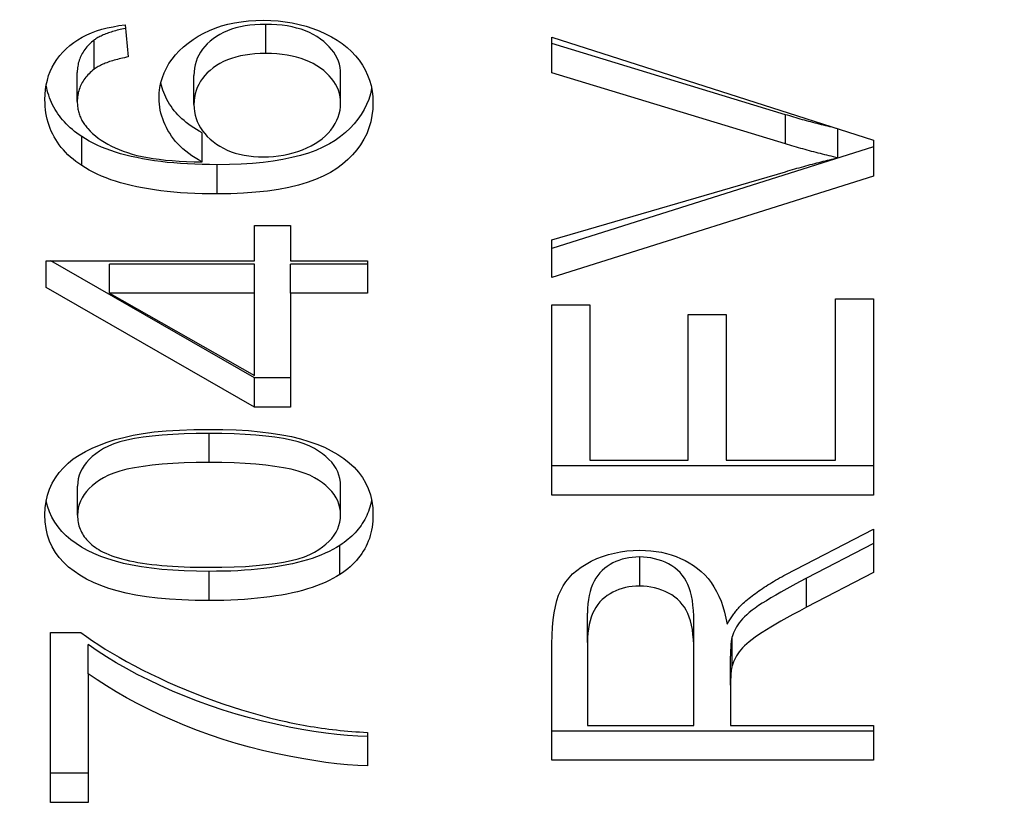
# Model space of a CAD drawing. Header units: inches. Extents: x 3.5 to 45.3, y 4.6 to 30.4.
# Tile 18 of 24: x 42.373 to 42.526, y 15.818 to 15.94. Entities that reach past the tile are written whole.
import ezdxf

# ---------------------------------------------------------------- set-up
doc = ezdxf.new("R2010")
doc.units = ezdxf.units.IN
doc.header["$MEASUREMENT"] = 0
doc.layers.add('Visible Edges(ANSI)', color=7, linetype='Continuous', lineweight=25)
doc.layers.add('Visible Tangent Edges(ANSI)', color=7, linetype='Continuous', lineweight=25)

msp = doc.modelspace()

# ---------------------------------------------------------------- linework, layer by layer
at = {"layer": 'Visible Edges(ANSI)'}
for p, q in [((42.38942, 15.9396), (42.38992, 15.93462)), ((42.45583, 15.93767), (42.50583, 15.92165)), ((42.45583, 15.93215), (42.45583, 15.93767)), ((42.38462, 15.93271), (42.38462, 15.93725)), ((42.49215, 15.92563), (42.45583, 15.93669)), ((42.38199, 15.92767), (42.38199, 15.9322)), ((42.40013, 15.9272), (42.40013, 15.93173)), ((42.42296, 15.92739), (42.42296, 15.93192)), ((42.49215, 15.92109), (42.45583, 15.93215)), ((42.40139, 15.91829), (42.40139, 15.92282)), ((42.50031, 15.91891), (42.50031, 15.92342)), ((42.50583, 15.92061), (42.45583, 15.90481)), ((42.50583, 15.92165), (42.50583, 15.91608)), ((42.45583, 15.90614), (42.49215, 15.91676)), ((42.50583, 15.91608), (42.45583, 15.90028)), ((42.40954, 15.90838), (42.41518, 15.90838)), ((42.40954, 15.90287), (42.40954, 15.90838)), ((42.41518, 15.90838), (42.41518, 15.90287)), ((42.45583, 15.90028), (42.45583, 15.90614)), ((42.37715, 15.90287), (42.40954, 15.90287)), ((42.37715, 15.89875), (42.37715, 15.90287)), ((42.40954, 15.88466), (42.37788, 15.90287)), ((42.38698, 15.89785), (42.38698, 15.90238)), ((42.40954, 15.90238), (42.38698, 15.90238)), ((42.40954, 15.89785), (42.40954, 15.90238)), ((42.41518, 15.90287), (42.42715, 15.90287)), ((42.41518, 15.89785), (42.41518, 15.90238)), ((42.42715, 15.90238), (42.41518, 15.90238)), ((42.42715, 15.90287), (42.42715, 15.89785)), ((42.40954, 15.88012), (42.37715, 15.89875)), ((42.38698, 15.89785), (42.40954, 15.88504)), ((42.40954, 15.89785), (42.38698, 15.89785)), ((42.40954, 15.88504), (42.40954, 15.89785)), ((42.41518, 15.89785), (42.41518, 15.88012)), ((42.42715, 15.89785), (42.41518, 15.89785)), ((42.45583, 15.89604), (42.46174, 15.89604)), ((42.45583, 15.86644), (42.45583, 15.89604)), ((42.46174, 15.89604), (42.46174, 15.87187)), ((42.49993, 15.89698), (42.50583, 15.89698)), ((42.49993, 15.87187), (42.49993, 15.89698)), ((42.50583, 15.89698), (42.50583, 15.86644)), ((42.47702, 15.89452), (42.48293, 15.89452)), ((42.47702, 15.87187), (42.47702, 15.89452)), ((42.48293, 15.89452), (42.48293, 15.87187)), ((42.40954, 15.88012), (42.40954, 15.88466)), ((42.41518, 15.88466), (42.40954, 15.88466)), ((42.41518, 15.88012), (42.40954, 15.88012)), ((42.46174, 15.87187), (42.47702, 15.87187)), ((42.48293, 15.87187), (42.49993, 15.87187)), ((42.50583, 15.87098), (42.45583, 15.87098)), ((42.38203, 15.8633), (42.38203, 15.86783)), ((42.42296, 15.86336), (42.42296, 15.86789)), ((42.50583, 15.86644), (42.45583, 15.86644)), ((42.49223, 15.85408), (42.50583, 15.86115)), ((42.50583, 15.86115), (42.50583, 15.85439)), ((42.50583, 15.85892), (42.49543, 15.8535)), ((42.50583, 15.85439), (42.49543, 15.84897)), ((42.46136, 15.84351), (42.46136, 15.84805)), ((42.4779, 15.8422), (42.4779, 15.84674)), ((42.3778, 15.84507), (42.38256, 15.84507)), ((42.3778, 15.81862), (42.3778, 15.84507)), ((42.48385, 15.83987), (42.48385, 15.8444)), ((42.3837, 15.83862), (42.3837, 15.84316)), ((42.45583, 15.82516), (42.45583, 15.8433)), ((42.46136, 15.84351), (42.46136, 15.83058)), ((42.4779, 15.83058), (42.4779, 15.8422)), ((42.48362, 15.83685), (42.48362, 15.84138)), ((42.3837, 15.83862), (42.3837, 15.81862)), ((42.48362, 15.83685), (42.48362, 15.83058)), ((42.46136, 15.83058), (42.4779, 15.83058)), ((42.48362, 15.83058), (42.50583, 15.83058)), ((42.50583, 15.83058), (42.50583, 15.82516)), ((42.42715, 15.82949), (42.42715, 15.82432)), ((42.50583, 15.8297), (42.45583, 15.8297)), ((42.50583, 15.82516), (42.45583, 15.82516)), ((42.3837, 15.82315), (42.3778, 15.82315)), ((42.3837, 15.81862), (42.3778, 15.81862))]:
    msp.add_line(p, q, dxfattribs=at)
at = {"layer": 'Visible Edges(ANSI)', "flags": 128}
for points in [[(42.37696, 15.92798), (42.37698, 15.92877), (42.37705, 15.92954), (42.37717, 15.93028), (42.37733, 15.931), (42.37753, 15.9317), (42.37779, 15.93237), (42.37809, 15.93302), (42.37843, 15.93364), (42.37882, 15.93424), (42.37926, 15.93482), (42.37974, 15.93537), (42.38027, 15.93589), (42.38084, 15.93639), (42.38145, 15.93685), (42.38209, 15.93728), (42.38276, 15.93768), (42.38347, 15.93804), (42.38422, 15.93836), (42.385, 15.93865), (42.38581, 15.93891), (42.38666, 15.93913), (42.38755, 15.93932), (42.38847, 15.93948), (42.38942, 15.9396)], [(42.38947, 15.93906), (42.3892, 15.93901), (42.38894, 15.93895), (42.38868, 15.93889), (42.38843, 15.93882), (42.38818, 15.93876), (42.38794, 15.9387), (42.3877, 15.93863), (42.38748, 15.93856), (42.38725, 15.93849), (42.38704, 15.93842), (42.38682, 15.93835), (42.38662, 15.93827), (42.38642, 15.9382), (42.38623, 15.93812), (42.38604, 15.93804), (42.38586, 15.93796), (42.38568, 15.93787), (42.38551, 15.93779), (42.38535, 15.9377), (42.38519, 15.93762), (42.38504, 15.93753), (42.38489, 15.93744), (42.38475, 15.93734), (42.38462, 15.93725)], [(42.39472, 15.92823), (42.39475, 15.92905), (42.39484, 15.92986), (42.395, 15.93064), (42.39522, 15.93141), (42.3955, 15.93215), (42.39585, 15.93287), (42.39625, 15.93358), (42.39673, 15.93426), (42.39726, 15.93492), (42.39785, 15.93556), (42.39851, 15.93618), (42.39923, 15.93678), (42.40001, 15.93735), (42.40081, 15.93786), (42.40166, 15.93833), (42.40254, 15.93874), (42.40346, 15.93911), (42.40441, 15.93943), (42.4054, 15.9397), (42.40643, 15.93992), (42.4075, 15.9401), (42.4086, 15.94022), (42.40974, 15.94029), (42.41091, 15.94032)], [(42.4113, 15.93968), (42.41045, 15.93966), (42.40963, 15.93962), (42.40884, 15.93954), (42.40808, 15.93943), (42.40736, 15.93929), (42.40666, 15.93912), (42.40599, 15.93892), (42.40536, 15.93868), (42.40475, 15.93842), (42.40418, 15.93812), (42.40363, 15.93779), (42.40312, 15.93744), (42.40264, 15.93705), (42.40221, 15.93665), (42.40181, 15.93624), (42.40146, 15.93581), (42.40115, 15.93536), (42.40088, 15.93489), (42.40065, 15.93441), (42.40046, 15.9339), (42.40032, 15.93339), (42.40021, 15.93285), (42.40015, 15.9323), (42.40013, 15.93173)], [(42.41091, 15.94032), (42.41208, 15.94029), (42.41322, 15.94021), (42.41434, 15.94008), (42.41544, 15.9399), (42.41652, 15.93967), (42.41758, 15.93938), (42.41862, 15.93904), (42.41964, 15.93865), (42.42062, 15.93821), (42.42154, 15.93774), (42.42241, 15.93723), (42.42321, 15.93668), (42.42395, 15.93609), (42.42464, 15.93546), (42.42527, 15.93479), (42.42583, 15.93409), (42.42634, 15.93335), (42.42678, 15.93259), (42.42715, 15.9318), (42.42745, 15.93099), (42.42769, 15.93016), (42.42785, 15.9293), (42.42795, 15.92842), (42.42799, 15.92751)], [(42.42296, 15.93192), (42.42294, 15.93245), (42.42287, 15.93296), (42.42276, 15.93347), (42.42261, 15.93396), (42.42241, 15.93443), (42.42217, 15.9349), (42.42189, 15.93535), (42.42156, 15.93578), (42.42119, 15.93621), (42.42077, 15.93662), (42.42032, 15.93702), (42.41981, 15.9374), (42.41927, 15.93777), (42.4187, 15.9381), (42.4181, 15.9384), (42.41747, 15.93867), (42.41681, 15.93891), (42.41611, 15.93911), (42.41539, 15.93928), (42.41463, 15.93943), (42.41384, 15.93954), (42.41302, 15.93962), (42.41218, 15.93966), (42.4113, 15.93968)], [(42.38462, 15.93725), (42.3844, 15.93708), (42.3842, 15.9369), (42.384, 15.93672), (42.38382, 15.93654), (42.38364, 15.93635), (42.38347, 15.93616), (42.38331, 15.93597), (42.38316, 15.93577), (42.38302, 15.93558), (42.38288, 15.93537), (42.38276, 15.93517), (42.38265, 15.93496), (42.38254, 15.93475), (42.38245, 15.93453), (42.38236, 15.93431), (42.38228, 15.93409), (42.38221, 15.93387), (42.38215, 15.93364), (42.3821, 15.93341), (42.38206, 15.93317), (42.38203, 15.93293), (42.38201, 15.93269), (42.38199, 15.93245), (42.38199, 15.9322)], [(42.38992, 15.93462), (42.38962, 15.93456), (42.38933, 15.9345), (42.38904, 15.93444), (42.38876, 15.93437), (42.38849, 15.93431), (42.38823, 15.93424), (42.38797, 15.93417), (42.38772, 15.9341), (42.38747, 15.93403), (42.38724, 15.93395), (42.38701, 15.93388), (42.38678, 15.9338), (42.38656, 15.93372), (42.38635, 15.93364), (42.38615, 15.93355), (42.38595, 15.93347), (42.38576, 15.93338), (42.38558, 15.93329), (42.3854, 15.9332), (42.38523, 15.9331), (42.38507, 15.93301), (42.38491, 15.93291), (42.38476, 15.93281), (42.38462, 15.93271)], [(42.4113, 15.93514), (42.41045, 15.93513), (42.40963, 15.93508), (42.40884, 15.935), (42.40808, 15.9349), (42.40736, 15.93476), (42.40666, 15.93458), (42.40599, 15.93438), (42.40536, 15.93415), (42.40475, 15.93388), (42.40418, 15.93359), (42.40363, 15.93326), (42.40312, 15.9329), (42.40264, 15.93252), (42.40221, 15.93212), (42.40181, 15.9317), (42.40146, 15.93127), (42.40115, 15.93082), (42.40088, 15.93035), (42.40065, 15.92987), (42.40046, 15.92937), (42.40032, 15.92885), (42.40021, 15.92832), (42.40015, 15.92777), (42.40013, 15.9272)], [(42.42296, 15.92739), (42.42294, 15.92792), (42.42287, 15.92843), (42.42276, 15.92893), (42.42261, 15.92942), (42.42241, 15.9299), (42.42217, 15.93036), (42.42189, 15.93081), (42.42156, 15.93125), (42.42119, 15.93167), (42.42077, 15.93209), (42.42032, 15.93248), (42.41981, 15.93287), (42.41927, 15.93323), (42.4187, 15.93357), (42.4181, 15.93387), (42.41747, 15.93413), (42.41681, 15.93437), (42.41611, 15.93458), (42.41539, 15.93475), (42.41463, 15.93489), (42.41384, 15.935), (42.41302, 15.93508), (42.41218, 15.93513), (42.4113, 15.93514)], [(42.38462, 15.93271), (42.3844, 15.93254), (42.3842, 15.93237), (42.384, 15.93219), (42.38382, 15.932), (42.38364, 15.93182), (42.38347, 15.93163), (42.38331, 15.93144), (42.38316, 15.93124), (42.38302, 15.93104), (42.38288, 15.93084), (42.38276, 15.93063), (42.38265, 15.93042), (42.38254, 15.93021), (42.38245, 15.93), (42.38236, 15.92978), (42.38228, 15.92956), (42.38221, 15.92933), (42.38215, 15.9291), (42.3821, 15.92887), (42.38206, 15.92864), (42.38203, 15.9284), (42.38201, 15.92816), (42.38199, 15.92791), (42.38199, 15.92767)], [(42.38268, 15.92223), (42.38229, 15.92249), (42.38192, 15.92276), (42.38157, 15.92303), (42.38123, 15.92331), (42.3809, 15.9236), (42.38058, 15.92389), (42.38028, 15.92419), (42.37999, 15.9245), (42.37971, 15.92481), (42.37945, 15.92512), (42.3792, 15.92545), (42.37896, 15.92578), (42.37874, 15.92611), (42.37853, 15.92645), (42.37833, 15.9268), (42.37815, 15.92716), (42.37798, 15.92752), (42.37782, 15.92788), (42.37768, 15.92826), (42.37755, 15.92864), (42.37743, 15.92902), (42.37732, 15.92941), (42.37723, 15.92981), (42.37715, 15.93021)], [(42.40139, 15.92282), (42.40094, 15.92307), (42.40051, 15.92332), (42.4001, 15.92358), (42.3997, 15.92385), (42.39932, 15.92412), (42.39895, 15.92441), (42.3986, 15.9247), (42.39826, 15.92499), (42.39794, 15.9253), (42.39764, 15.92561), (42.39735, 15.92593), (42.39707, 15.92625), (42.39682, 15.92659), (42.39657, 15.92693), (42.39635, 15.92728), (42.39614, 15.92763), (42.39594, 15.92799), (42.39576, 15.92834), (42.39559, 15.9287), (42.39544, 15.92907), (42.3953, 15.92943), (42.39518, 15.9298), (42.39507, 15.93016), (42.39497, 15.93053)], [(42.42778, 15.92972), (42.42759, 15.92885), (42.42733, 15.92801), (42.427, 15.92719), (42.42662, 15.92641), (42.42617, 15.92565), (42.42565, 15.92491), (42.42507, 15.9242), (42.42443, 15.92352), (42.42372, 15.92286), (42.42295, 15.92224), (42.42211, 15.92163), (42.4212, 15.92107), (42.4202, 15.92056), (42.41912, 15.92008), (42.41796, 15.91966), (42.41671, 15.91928), (42.41538, 15.91894), (42.41397, 15.91865), (42.41247, 15.9184), (42.4109, 15.9182), (42.40923, 15.91804), (42.40749, 15.91793), (42.40566, 15.91786), (42.40375, 15.91784)], [(42.40139, 15.91829), (42.40083, 15.9186), (42.40031, 15.91891), (42.3998, 15.91924), (42.39932, 15.91959), (42.39887, 15.91994), (42.39843, 15.9203), (42.39803, 15.92068), (42.39764, 15.92107), (42.39729, 15.92146), (42.39695, 15.92187), (42.39664, 15.9223), (42.39636, 15.92273), (42.39609, 15.92317), (42.39586, 15.92361), (42.39564, 15.92406), (42.39545, 15.92451), (42.39528, 15.92496), (42.39513, 15.92542), (42.395, 15.92588), (42.3949, 15.92634), (42.39482, 15.92681), (42.39476, 15.92728), (42.39473, 15.92775), (42.39472, 15.92823)], [(42.38268, 15.9177), (42.38221, 15.91802), (42.38176, 15.91835), (42.38134, 15.91869), (42.38093, 15.91904), (42.38054, 15.9194), (42.38017, 15.91977), (42.37983, 15.92014), (42.3795, 15.92053), (42.37919, 15.92092), (42.3789, 15.92133), (42.37864, 15.92174), (42.37839, 15.92217), (42.37816, 15.9226), (42.37795, 15.92304), (42.37776, 15.9235), (42.37759, 15.92396), (42.37745, 15.92443), (42.37732, 15.92491), (42.37721, 15.92539), (42.37712, 15.92589), (42.37705, 15.9264), (42.377, 15.92692), (42.37697, 15.92744), (42.37696, 15.92798)], [(42.38199, 15.92767), (42.38199, 15.92747), (42.382, 15.92727), (42.38201, 15.92708), (42.38203, 15.92688), (42.38206, 15.92669), (42.38209, 15.9265), (42.38213, 15.92632), (42.38217, 15.92613), (42.38222, 15.92595), (42.38227, 15.92577), (42.38233, 15.92559), (42.3824, 15.92542), (42.38247, 15.92524), (42.38255, 15.92507), (42.38263, 15.9249), (42.38272, 15.92473), (42.38281, 15.92457), (42.38291, 15.9244), (42.38302, 15.92424), (42.38313, 15.92408), (42.38324, 15.92392), (42.38337, 15.92377), (42.38349, 15.92361), (42.38363, 15.92346)], [(42.40013, 15.9272), (42.40015, 15.92664), (42.40021, 15.9261), (42.40032, 15.92557), (42.40046, 15.92505), (42.40065, 15.92455), (42.40088, 15.92406), (42.40115, 15.92359), (42.40146, 15.92313), (42.40181, 15.92268), (42.40221, 15.92225), (42.40264, 15.92184), (42.40312, 15.92144), (42.40363, 15.92106), (42.40417, 15.92071), (42.40473, 15.9204), (42.40532, 15.92012), (42.40594, 15.91987), (42.40657, 15.91966), (42.40724, 15.91948), (42.40793, 15.91933), (42.40865, 15.91922), (42.40939, 15.91913), (42.41016, 15.91908), (42.41095, 15.91907)], [(42.42799, 15.92751), (42.42795, 15.92648), (42.42783, 15.92548), (42.42764, 15.92451), (42.42736, 15.92358), (42.42701, 15.92267), (42.42658, 15.9218), (42.42607, 15.92096), (42.42548, 15.92016), (42.42482, 15.91939), (42.42407, 15.91864), (42.42325, 15.91794), (42.42235, 15.91726), (42.42136, 15.91663), (42.42026, 15.91605), (42.41907, 15.91553), (42.41777, 15.91506), (42.41638, 15.91465), (42.41488, 15.91429), (42.41328, 15.91399), (42.41158, 15.91374), (42.40977, 15.91355), (42.40787, 15.91341), (42.40586, 15.91333), (42.40375, 15.9133)], [(42.41095, 15.91907), (42.41174, 15.91909), (42.41252, 15.91914), (42.41329, 15.91922), (42.41405, 15.91934), (42.4148, 15.9195), (42.41555, 15.91969), (42.41628, 15.91991), (42.41701, 15.92017), (42.41771, 15.92046), (42.41837, 15.92078), (42.41899, 15.92112), (42.41957, 15.92149), (42.4201, 15.92189), (42.42058, 15.92232), (42.42103, 15.92277), (42.42143, 15.92324), (42.42179, 15.92374), (42.4221, 15.92424), (42.42236, 15.92475), (42.42258, 15.92526), (42.42274, 15.92578), (42.42286, 15.92631), (42.42293, 15.92684), (42.42296, 15.92739)], [(42.50006, 15.9235), (42.49973, 15.92358), (42.4994, 15.92366), (42.49907, 15.92374), (42.49874, 15.92382), (42.49841, 15.9239), (42.49808, 15.92398), (42.49775, 15.92406), (42.49742, 15.92415), (42.49709, 15.92423), (42.49676, 15.92432), (42.49643, 15.9244), (42.4961, 15.92449), (42.49578, 15.92458), (42.49545, 15.92467), (42.49512, 15.92476), (42.49479, 15.92485), (42.49446, 15.92495), (42.49413, 15.92504), (42.4938, 15.92514), (42.49347, 15.92523), (42.49314, 15.92533), (42.49281, 15.92543), (42.49248, 15.92553), (42.49215, 15.92563)], [(42.40375, 15.91784), (42.40256, 15.91785), (42.40139, 15.91787), (42.40025, 15.91791), (42.39914, 15.91796), (42.39806, 15.91803), (42.397, 15.91811), (42.39597, 15.91821), (42.39497, 15.91833), (42.394, 15.91846), (42.39305, 15.9186), (42.39213, 15.91876), (42.39124, 15.91894), (42.39038, 15.91913), (42.38954, 15.91933), (42.38873, 15.91955), (42.38795, 15.91979), (42.38719, 15.92004), (42.38646, 15.92031), (42.38576, 15.92059), (42.38509, 15.92089), (42.38445, 15.9212), (42.38383, 15.92153), (42.38324, 15.92187), (42.38268, 15.92223)], [(42.38363, 15.92346), (42.38399, 15.92307), (42.38438, 15.9227), (42.3848, 15.92234), (42.38525, 15.92199), (42.38572, 15.92166), (42.38622, 15.92134), (42.38675, 15.92104), (42.3873, 15.92075), (42.38789, 15.92047), (42.3885, 15.92021), (42.38914, 15.91996), (42.3898, 15.91972), (42.39051, 15.9195), (42.39126, 15.9193), (42.39206, 15.91912), (42.3929, 15.91895), (42.3938, 15.91881), (42.39474, 15.91868), (42.39573, 15.91857), (42.39676, 15.91848), (42.39785, 15.9184), (42.39898, 15.91835), (42.40016, 15.91831), (42.40139, 15.91829)], [(42.50031, 15.91891), (42.49997, 15.91899), (42.49963, 15.91907), (42.49929, 15.91915), (42.49895, 15.91923), (42.49861, 15.91932), (42.49827, 15.9194), (42.49793, 15.91948), (42.49759, 15.91957), (42.49725, 15.91966), (42.49691, 15.91975), (42.49657, 15.91983), (42.49623, 15.91992), (42.49589, 15.92002), (42.49555, 15.92011), (42.49521, 15.9202), (42.49487, 15.9203), (42.49453, 15.92039), (42.49419, 15.92049), (42.49385, 15.92059), (42.49351, 15.92069), (42.49317, 15.92079), (42.49283, 15.92089), (42.49249, 15.92099), (42.49215, 15.92109)], [(42.40375, 15.9133), (42.40256, 15.91331), (42.40139, 15.91333), (42.40025, 15.91337), (42.39914, 15.91343), (42.39806, 15.91349), (42.397, 15.91358), (42.39597, 15.91368), (42.39497, 15.91379), (42.394, 15.91392), (42.39305, 15.91407), (42.39213, 15.91423), (42.39124, 15.9144), (42.39038, 15.91459), (42.38954, 15.9148), (42.38873, 15.91502), (42.38795, 15.91526), (42.38719, 15.91551), (42.38646, 15.91578), (42.38576, 15.91606), (42.38509, 15.91635), (42.38445, 15.91667), (42.38383, 15.917), (42.38324, 15.91734), (42.38268, 15.9177)], [(42.49215, 15.91676), (42.49251, 15.91687), (42.49287, 15.91697), (42.49323, 15.91708), (42.49359, 15.91718), (42.49394, 15.91728), (42.49429, 15.91738), (42.49464, 15.91747), (42.49499, 15.91757), (42.49534, 15.91766), (42.49568, 15.91776), (42.49602, 15.91785), (42.49636, 15.91794), (42.4967, 15.91803), (42.49704, 15.91811), (42.49738, 15.9182), (42.49771, 15.91829), (42.49804, 15.91837), (42.49837, 15.91845), (42.4987, 15.91853), (42.49902, 15.91861), (42.49935, 15.91869), (42.49967, 15.91876), (42.49999, 15.91884), (42.50031, 15.91891)], [(42.37696, 15.86336), (42.377, 15.86443), (42.37714, 15.86545), (42.37736, 15.86644), (42.37768, 15.86738), (42.37808, 15.86827), (42.37858, 15.86912), (42.37916, 15.86993), (42.37982, 15.87069), (42.38056, 15.87139), (42.38137, 15.87205), (42.38227, 15.87266), (42.38325, 15.87322), (42.3843, 15.87374), (42.38543, 15.87421), (42.38663, 15.87465), (42.3879, 15.87506), (42.38925, 15.87542), (42.39068, 15.87574), (42.39222, 15.87603), (42.39394, 15.87626), (42.39582, 15.87643), (42.39788, 15.87656), (42.4001, 15.87664), (42.40249, 15.87666)], [(42.40249, 15.87666), (42.40464, 15.87664), (42.40668, 15.87657), (42.40862, 15.87646), (42.41045, 15.87629), (42.41217, 15.87609), (42.41379, 15.87583), (42.4153, 15.87553), (42.41671, 15.87518), (42.41802, 15.87479), (42.41926, 15.87435), (42.42042, 15.87387), (42.4215, 15.87334), (42.4225, 15.87276), (42.42343, 15.87214), (42.42428, 15.87147), (42.42505, 15.87076), (42.42574, 15.87), (42.42634, 15.86919), (42.42684, 15.86834), (42.42725, 15.86744), (42.42758, 15.86649), (42.4278, 15.86549), (42.42794, 15.86445), (42.42799, 15.86336)], [(42.40249, 15.87603), (42.40049, 15.87601), (42.39861, 15.87596), (42.39684, 15.87588), (42.39518, 15.87576), (42.39364, 15.87562), (42.39222, 15.87544), (42.39091, 15.87523), (42.38971, 15.87498), (42.38863, 15.8747), (42.38767, 15.87439), (42.38682, 15.87405), (42.38609, 15.87367), (42.38544, 15.87327), (42.38485, 15.87286), (42.38431, 15.87243), (42.38383, 15.87198), (42.38341, 15.87152), (42.38304, 15.87104), (42.38273, 15.87054), (42.38248, 15.87003), (42.38228, 15.86951), (42.38214, 15.86896), (42.38206, 15.86841), (42.38203, 15.86783)], [(42.42296, 15.86789), (42.42293, 15.86846), (42.42284, 15.86901), (42.4227, 15.86954), (42.4225, 15.87006), (42.42225, 15.87056), (42.42194, 15.87105), (42.42157, 15.87153), (42.42114, 15.87199), (42.42066, 15.87243), (42.42013, 15.87286), (42.41953, 15.87327), (42.41888, 15.87367), (42.41814, 15.87405), (42.41729, 15.87439), (42.41633, 15.8747), (42.41525, 15.87498), (42.41405, 15.87523), (42.41274, 15.87544), (42.41132, 15.87562), (42.40978, 15.87576), (42.40813, 15.87588), (42.40637, 15.87596), (42.40449, 15.87601), (42.40249, 15.87603)], [(42.40249, 15.87149), (42.40049, 15.87148), (42.39861, 15.87143), (42.39684, 15.87134), (42.39518, 15.87123), (42.39364, 15.87108), (42.39222, 15.8709), (42.39091, 15.87069), (42.38971, 15.87045), (42.38863, 15.87017), (42.38767, 15.86986), (42.38682, 15.86952), (42.38609, 15.86914), (42.38544, 15.86874), (42.38485, 15.86832), (42.38431, 15.86789), (42.38383, 15.86745), (42.38341, 15.86698), (42.38304, 15.8665), (42.38273, 15.86601), (42.38248, 15.8655), (42.38228, 15.86497), (42.38214, 15.86443), (42.38206, 15.86387), (42.38203, 15.8633)], [(42.42296, 15.86336), (42.42293, 15.86392), (42.42284, 15.86447), (42.4227, 15.86501), (42.4225, 15.86553), (42.42225, 15.86603), (42.42194, 15.86652), (42.42157, 15.86699), (42.42114, 15.86745), (42.42066, 15.8679), (42.42013, 15.86833), (42.41953, 15.86874), (42.41888, 15.86914), (42.41814, 15.86952), (42.41729, 15.86986), (42.41633, 15.87017), (42.41525, 15.87045), (42.41405, 15.87069), (42.41274, 15.8709), (42.41132, 15.87108), (42.40978, 15.87123), (42.40813, 15.87134), (42.40637, 15.87143), (42.40449, 15.87148), (42.40249, 15.87149)], [(42.40249, 15.85456), (42.40052, 15.85458), (42.39863, 15.85464), (42.39683, 15.85473), (42.39512, 15.85487), (42.39351, 15.85504), (42.39198, 15.85526), (42.39054, 15.85551), (42.38919, 15.8558), (42.38793, 15.85613), (42.38675, 15.8565), (42.38563, 15.8569), (42.38457, 15.85734), (42.38358, 15.85782), (42.38265, 15.85834), (42.38179, 15.85889), (42.38099, 15.85948), (42.38026, 15.86011), (42.37959, 15.86077), (42.379, 15.86148), (42.37848, 15.86222), (42.37804, 15.86301), (42.37767, 15.86383), (42.37738, 15.8647), (42.37717, 15.86561)], [(42.42778, 15.86562), (42.42771, 15.86526), (42.42762, 15.86491), (42.42752, 15.86457), (42.42741, 15.86423), (42.42729, 15.86389), (42.42716, 15.86356), (42.42702, 15.86324), (42.42687, 15.86292), (42.4267, 15.86261), (42.42652, 15.8623), (42.42633, 15.862), (42.42613, 15.86171), (42.42592, 15.86142), (42.4257, 15.86113), (42.42546, 15.86086), (42.42522, 15.86058), (42.42496, 15.86032), (42.42469, 15.86006), (42.42441, 15.8598), (42.42412, 15.85955), (42.42382, 15.85931), (42.42351, 15.85907), (42.42318, 15.85884), (42.42284, 15.85861)], [(42.40249, 15.85003), (42.40033, 15.85005), (42.39827, 15.85012), (42.39632, 15.85024), (42.39448, 15.8504), (42.39275, 15.85061), (42.39112, 15.85087), (42.38961, 15.85117), (42.3882, 15.85152), (42.38689, 15.85192), (42.38565, 15.85236), (42.38449, 15.85284), (42.38341, 15.85337), (42.38241, 15.85395), (42.38149, 15.85457), (42.38064, 15.85524), (42.37987, 15.85594), (42.37919, 15.8567), (42.3786, 15.85751), (42.3781, 15.85836), (42.37769, 15.85926), (42.37737, 15.86021), (42.37714, 15.86121), (42.377, 15.86226), (42.37696, 15.86336)], [(42.38203, 15.8633), (42.38203, 15.86301), (42.38205, 15.86273), (42.38208, 15.86246), (42.38213, 15.86218), (42.38218, 15.86192), (42.38225, 15.86166), (42.38233, 15.8614), (42.38243, 15.86115), (42.38253, 15.8609), (42.38265, 15.86066), (42.38278, 15.86042), (42.38292, 15.86019), (42.38308, 15.85996), (42.38325, 15.85974), (42.38343, 15.85952), (42.38362, 15.85931), (42.38382, 15.8591), (42.38404, 15.8589), (42.38427, 15.8587), (42.38452, 15.85851), (42.38477, 15.85832), (42.38504, 15.85814), (42.38532, 15.85796), (42.38561, 15.85778)], [(42.40249, 15.8552), (42.40449, 15.85521), (42.40638, 15.85526), (42.40815, 15.85534), (42.4098, 15.85546), (42.41134, 15.85561), (42.41277, 15.85579), (42.41408, 15.856), (42.41527, 15.85624), (42.41635, 15.85652), (42.41732, 15.85683), (42.41816, 15.85717), (42.4189, 15.85755), (42.41955, 15.85795), (42.42014, 15.85836), (42.42067, 15.85879), (42.42115, 15.85924), (42.42158, 15.8597), (42.42194, 15.86018), (42.42225, 15.86067), (42.42251, 15.86118), (42.4227, 15.8617), (42.42284, 15.86224), (42.42293, 15.86279), (42.42296, 15.86336)], [(42.42799, 15.86336), (42.42798, 15.86287), (42.42795, 15.86239), (42.42791, 15.86192), (42.42784, 15.86146), (42.42776, 15.861), (42.42767, 15.86056), (42.42755, 15.86012), (42.42742, 15.8597), (42.42726, 15.85928), (42.42709, 15.85887), (42.42691, 15.85847), (42.4267, 15.85808), (42.42648, 15.8577), (42.42624, 15.85732), (42.42598, 15.85696), (42.4257, 15.8566), (42.42541, 15.85626), (42.42509, 15.85592), (42.42476, 15.85559), (42.42442, 15.85527), (42.42405, 15.85496), (42.42366, 15.85465), (42.42326, 15.85436), (42.42284, 15.85408)], [(42.38561, 15.85778), (42.386, 15.85757), (42.38643, 15.85737), (42.38687, 15.85718), (42.38735, 15.85699), (42.38785, 15.85682), (42.38838, 15.85665), (42.38894, 15.85649), (42.38952, 15.85635), (42.39013, 15.85621), (42.39076, 15.85608), (42.39143, 15.85596), (42.39212, 15.85584), (42.39283, 15.85574), (42.39358, 15.85565), (42.39435, 15.85556), (42.39515, 15.85548), (42.39597, 15.85542), (42.39682, 15.85536), (42.3977, 15.85531), (42.3986, 15.85527), (42.39954, 15.85524), (42.40049, 15.85521), (42.40148, 15.8552), (42.40249, 15.8552)], [(42.42284, 15.85861), (42.42231, 15.85828), (42.42174, 15.85796), (42.42115, 15.85766), (42.42053, 15.85737), (42.41989, 15.8571), (42.41921, 15.85684), (42.41851, 15.85659), (42.41779, 15.85636), (42.41703, 15.85614), (42.41625, 15.85594), (42.41545, 15.85575), (42.41461, 15.85557), (42.41375, 15.85541), (42.41286, 15.85526), (42.41195, 15.85513), (42.411, 15.85501), (42.41003, 15.8549), (42.40904, 15.85481), (42.40801, 15.85474), (42.40696, 15.85467), (42.40589, 15.85462), (42.40478, 15.85459), (42.40365, 15.85457), (42.40249, 15.85456)], [(42.45583, 15.8433), (42.45586, 15.84462), (42.45592, 15.84586), (42.45602, 15.84702), (42.45617, 15.8481), (42.45636, 15.84909), (42.4566, 15.85001), (42.45687, 15.85085), (42.45719, 15.8516), (42.45756, 15.85229), (42.45799, 15.85295), (42.45849, 15.85357), (42.45905, 15.85416), (42.45968, 15.85471), (42.46037, 15.85523), (42.46113, 15.8557), (42.46195, 15.85615), (42.46281, 15.85655), (42.4637, 15.85689), (42.46461, 15.85718), (42.46554, 15.85742), (42.46649, 15.85761), (42.46746, 15.85774), (42.46846, 15.85782), (42.46948, 15.85785)], [(42.46948, 15.85785), (42.47036, 15.85783), (42.47121, 15.85777), (42.47204, 15.85767), (42.47285, 15.85753), (42.47363, 15.85736), (42.47439, 15.85714), (42.47513, 15.85689), (42.47584, 15.85659), (42.47653, 15.85626), (42.47719, 15.85589), (42.47783, 15.85548), (42.47845, 15.85503), (42.47904, 15.85453), (42.47959, 15.854), (42.48011, 15.85343), (42.48058, 15.85281), (42.48103, 15.85215), (42.48143, 15.85145), (42.4818, 15.8507), (42.48213, 15.84992), (42.48242, 15.84909), (42.48268, 15.84822), (42.4829, 15.8473), (42.48308, 15.84635)], [(42.46948, 15.8568), (42.4689, 15.85679), (42.46833, 15.85674), (42.46778, 15.85667), (42.46725, 15.85657), (42.46674, 15.85644), (42.46625, 15.85628), (42.46577, 15.85609), (42.46531, 15.85587), (42.46487, 15.85562), (42.46444, 15.85534), (42.46404, 15.85504), (42.46365, 15.8547), (42.46328, 15.85433), (42.46295, 15.85393), (42.46265, 15.8535), (42.46238, 15.85303), (42.46214, 15.85252), (42.46193, 15.85199), (42.46176, 15.85141), (42.46161, 15.85081), (42.4615, 15.85017), (42.46142, 15.8495), (42.46138, 15.84879), (42.46136, 15.84805)], [(42.4779, 15.84674), (42.47789, 15.84764), (42.47784, 15.84849), (42.47777, 15.84929), (42.47767, 15.85004), (42.47754, 15.85074), (42.47737, 15.85139), (42.47719, 15.85199), (42.47697, 15.85253), (42.47672, 15.85304), (42.47643, 15.85352), (42.47611, 15.85396), (42.47575, 15.85437), (42.47535, 15.85475), (42.47492, 15.8551), (42.47446, 15.85542), (42.47396, 15.85571), (42.47343, 15.85597), (42.4729, 15.85619), (42.47235, 15.85638), (42.4718, 15.85653), (42.47123, 15.85665), (42.47066, 15.85673), (42.47007, 15.85679), (42.46948, 15.8568)], [(42.42284, 15.85408), (42.42231, 15.85374), (42.42174, 15.85343), (42.42115, 15.85313), (42.42053, 15.85284), (42.41989, 15.85256), (42.41921, 15.8523), (42.41851, 15.85206), (42.41779, 15.85183), (42.41703, 15.85161), (42.41625, 15.8514), (42.41545, 15.85121), (42.41461, 15.85104), (42.41375, 15.85088), (42.41286, 15.85073), (42.41195, 15.85059), (42.411, 15.85048), (42.41003, 15.85037), (42.40904, 15.85028), (42.40801, 15.8502), (42.40696, 15.85014), (42.40589, 15.85009), (42.40478, 15.85005), (42.40365, 15.85003), (42.40249, 15.85003)], [(42.49543, 15.8535), (42.49434, 15.85292), (42.49331, 15.85237), (42.49236, 15.85184), (42.49146, 15.85134), (42.49064, 15.85087), (42.48987, 15.85042), (42.48918, 15.85), (42.48855, 15.84961), (42.48798, 15.84923), (42.48745, 15.84886), (42.48696, 15.8485), (42.48652, 15.84816), (42.48613, 15.84782), (42.48577, 15.84749), (42.48546, 15.84717), (42.4852, 15.84686), (42.48496, 15.84656), (42.48475, 15.84625), (42.48455, 15.84595), (42.48437, 15.84564), (42.48421, 15.84533), (42.48407, 15.84502), (42.48395, 15.84471), (42.48385, 15.8444)], [(42.48556, 15.84959), (42.48578, 15.84979), (42.48601, 15.84998), (42.48625, 15.85018), (42.48649, 15.85037), (42.48673, 15.85056), (42.48698, 15.85076), (42.48723, 15.85095), (42.48749, 15.85114), (42.48775, 15.85133), (42.48801, 15.85152), (42.48829, 15.85171), (42.48856, 15.85189), (42.48884, 15.85208), (42.48913, 15.85227), (42.48942, 15.85245), (42.48971, 15.85264), (42.49001, 15.85282), (42.49031, 15.853), (42.49062, 15.85318), (42.49093, 15.85336), (42.49125, 15.85354), (42.49157, 15.85372), (42.4919, 15.8539), (42.49223, 15.85408)], [(42.46948, 15.85227), (42.4689, 15.85225), (42.46833, 15.85221), (42.46778, 15.85214), (42.46725, 15.85203), (42.46674, 15.8519), (42.46625, 15.85174), (42.46577, 15.85155), (42.46531, 15.85133), (42.46487, 15.85109), (42.46444, 15.85081), (42.46404, 15.8505), (42.46365, 15.85017), (42.46328, 15.8498), (42.46295, 15.8494), (42.46265, 15.84896), (42.46238, 15.84849), (42.46214, 15.84799), (42.46193, 15.84745), (42.46176, 15.84688), (42.46161, 15.84627), (42.4615, 15.84563), (42.46142, 15.84496), (42.46138, 15.84425), (42.46136, 15.84351)], [(42.4779, 15.8422), (42.47789, 15.84311), (42.47784, 15.84396), (42.47777, 15.84476), (42.47767, 15.84551), (42.47754, 15.84621), (42.47737, 15.84685), (42.47719, 15.84745), (42.47697, 15.848), (42.47672, 15.84851), (42.47643, 15.84898), (42.47611, 15.84943), (42.47575, 15.84984), (42.47535, 15.85022), (42.47492, 15.85057), (42.47446, 15.85089), (42.47396, 15.85118), (42.47343, 15.85143), (42.4729, 15.85165), (42.47235, 15.85184), (42.4718, 15.852), (42.47123, 15.85211), (42.47066, 15.8522), (42.47007, 15.85225), (42.46948, 15.85227)], [(42.48308, 15.84635), (42.48319, 15.84652), (42.48329, 15.84669), (42.4834, 15.84686), (42.4835, 15.84703), (42.48361, 15.84719), (42.48371, 15.84735), (42.48381, 15.8475), (42.48392, 15.84765), (42.48402, 15.8478), (42.48412, 15.84794), (42.48423, 15.84808), (42.48433, 15.84822), (42.48443, 15.84835), (42.48454, 15.84848), (42.48464, 15.84861), (42.48474, 15.84873), (42.48485, 15.84885), (42.48495, 15.84897), (42.48505, 15.84908), (42.48515, 15.84919), (42.48525, 15.84929), (42.48536, 15.8494), (42.48546, 15.84949), (42.48556, 15.84959)], [(42.49543, 15.84897), (42.49434, 15.84839), (42.49331, 15.84783), (42.49236, 15.84731), (42.49146, 15.84681), (42.49064, 15.84633), (42.48987, 15.84589), (42.48918, 15.84547), (42.48855, 15.84507), (42.48798, 15.84469), (42.48745, 15.84433), (42.48696, 15.84397), (42.48652, 15.84362), (42.48613, 15.84328), (42.48577, 15.84296), (42.48546, 15.84264), (42.4852, 15.84233), (42.48496, 15.84203), (42.48475, 15.84172), (42.48455, 15.84141), (42.48437, 15.84111), (42.48421, 15.8408), (42.48407, 15.84049), (42.48395, 15.84018), (42.48385, 15.83987)], [(42.38256, 15.84507), (42.38344, 15.84442), (42.38436, 15.84377), (42.38532, 15.84313), (42.38633, 15.84248), (42.38739, 15.84184), (42.3885, 15.84119), (42.38965, 15.84055), (42.39084, 15.83991), (42.39209, 15.83926), (42.39337, 15.83862), (42.39471, 15.83798), (42.39609, 15.83734), (42.3975, 15.83672), (42.39891, 15.83612), (42.40033, 15.83554), (42.40176, 15.83498), (42.40319, 15.83445), (42.40463, 15.83395), (42.40607, 15.83347), (42.40752, 15.83301), (42.40898, 15.83258), (42.41044, 15.83217), (42.41191, 15.83178), (42.41339, 15.83142)], [(42.48385, 15.8444), (42.48383, 15.84432), (42.48381, 15.84424), (42.48379, 15.84415), (42.48378, 15.84406), (42.48376, 15.84396), (42.48375, 15.84386), (42.48373, 15.84376), (42.48372, 15.84365), (42.48371, 15.84354), (42.48369, 15.84342), (42.48368, 15.8433), (42.48367, 15.84318), (42.48366, 15.84305), (42.48366, 15.84292), (42.48365, 15.84278), (42.48364, 15.84264), (42.48364, 15.8425), (42.48363, 15.84235), (42.48363, 15.8422), (42.48362, 15.84204), (42.48362, 15.84188), (42.48362, 15.84172), (42.48362, 15.84155), (42.48362, 15.84138)], [(42.42715, 15.82886), (42.42563, 15.82891), (42.42404, 15.82901), (42.42238, 15.82917), (42.42063, 15.82938), (42.41881, 15.82964), (42.41692, 15.82996), (42.41494, 15.83033), (42.4129, 15.83076), (42.41082, 15.83123), (42.40876, 15.83176), (42.40672, 15.83233), (42.4047, 15.83296), (42.40269, 15.83363), (42.40071, 15.83435), (42.39874, 15.83512), (42.39679, 15.83594), (42.39489, 15.8368), (42.39307, 15.83766), (42.39132, 15.83854), (42.38964, 15.83944), (42.38805, 15.84035), (42.38652, 15.84127), (42.38508, 15.84221), (42.3837, 15.84316)], [(42.48385, 15.83987), (42.48383, 15.83979), (42.48381, 15.8397), (42.48379, 15.83962), (42.48378, 15.83952), (42.48376, 15.83943), (42.48375, 15.83933), (42.48373, 15.83922), (42.48372, 15.83912), (42.48371, 15.839), (42.48369, 15.83889), (42.48368, 15.83877), (42.48367, 15.83865), (42.48366, 15.83852), (42.48366, 15.83839), (42.48365, 15.83825), (42.48364, 15.83811), (42.48364, 15.83797), (42.48363, 15.83782), (42.48363, 15.83767), (42.48362, 15.83751), (42.48362, 15.83735), (42.48362, 15.83719), (42.48362, 15.83702), (42.48362, 15.83685)], [(42.42715, 15.82432), (42.42563, 15.82437), (42.42404, 15.82447), (42.42238, 15.82463), (42.42063, 15.82484), (42.41881, 15.82511), (42.41692, 15.82543), (42.41494, 15.8258), (42.4129, 15.82622), (42.41082, 15.8267), (42.40876, 15.82722), (42.40672, 15.8278), (42.4047, 15.82842), (42.40269, 15.82909), (42.40071, 15.82982), (42.39874, 15.83059), (42.39679, 15.83141), (42.39489, 15.83226), (42.39307, 15.83313), (42.39132, 15.83401), (42.38964, 15.8349), (42.38805, 15.83581), (42.38652, 15.83673), (42.38508, 15.83767), (42.3837, 15.83862)], [(42.41339, 15.83142), (42.41392, 15.8313), (42.41445, 15.83118), (42.41498, 15.83106), (42.41552, 15.83095), (42.41606, 15.83084), (42.41661, 15.83073), (42.41716, 15.83063), (42.41772, 15.83053), (42.41827, 15.83044), (42.41884, 15.83035), (42.4194, 15.83026), (42.41998, 15.83018), (42.42055, 15.8301), (42.42113, 15.83003), (42.42171, 15.82995), (42.4223, 15.82989), (42.42289, 15.82982), (42.42349, 15.82977), (42.42409, 15.82971), (42.42469, 15.82966), (42.4253, 15.82961), (42.42591, 15.82957), (42.42653, 15.82953), (42.42715, 15.82949)]]:
    msp.add_lwpolyline(points, dxfattribs=at)
at = {"layer": 'Visible Edges(ANSI)'}
msp.add_ellipse((42.34856, 16.10449), major_axis=(0.47244, 0), ratio=0.817547, start_param=4.712389, end_param=7.853982, dxfattribs=at)
at = {"layer": 'Visible Tangent Edges(ANSI)'}
for p, q in [((42.4113, 15.93514), (42.4113, 15.93968)), ((42.49215, 15.92109), (42.49215, 15.92563)), ((42.38268, 15.9177), (42.38268, 15.92223)), ((42.40375, 15.9133), (42.40375, 15.91784)), ((42.40249, 15.87149), (42.40249, 15.87603)), ((42.42284, 15.85408), (42.42284, 15.85861)), ((42.46948, 15.85227), (42.46948, 15.8568)), ((42.40249, 15.85003), (42.40249, 15.85456)), ((42.49543, 15.84897), (42.49543, 15.8535))]:
    msp.add_line(p, q, dxfattribs=at)

doc.saveas('drawing.dxf')
